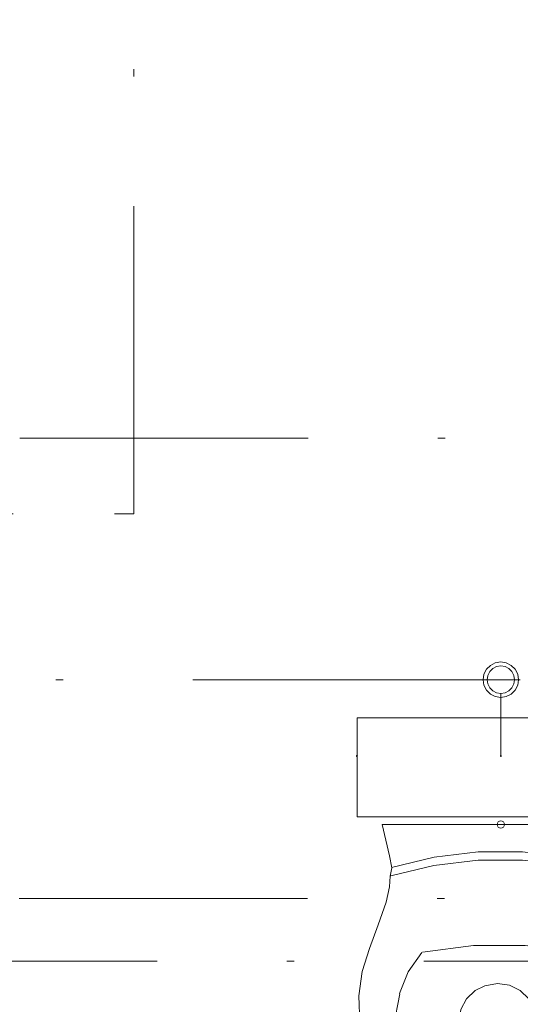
# Model space of a CAD drawing. Header units: millimetres. Extents: x -8524 to 49414, y -5950 to 2657.
# Tile 8 of 11: x 45296 to 45991, y -4271 to -2906. Entities that reach past the tile are written whole.
import ezdxf

# ---------------------------------------------------------------- set-up
doc = ezdxf.new("R2010")
doc.units = ezdxf.units.MM
doc.linetypes.add('DDS_LT3', pattern=[959.999986, 400, -179.999995, 10, -179.999995, 10, -179.999995])
doc.linetypes.add('DDS_LT4', pattern=[769.999991, 400, -179.999995, 10, -179.999995])
for name, color, linetype in [('Studená voda', 7, 'Continuous'), ('Teplá voda', 7, 'Continuous'), ('Zdravotní technika', 7, 'Continuous')]:
    doc.layers.add(name, color=color, linetype=linetype)

# ---------------------------------------------------------------- blocks, each defined once
blk = doc.blocks.new('WC-ID-46-8-29-2615')
at = {"layer": 'Zdravotní technika', "color": 7, "lineweight": 5}
for points in [[(199.4, 10.6), (199.4, 147.8), (-199.4, 147.8), (-199.4, 10.6), (199.4, 10.6)], [(153.3, -43.3), (163.3, 0), (-164.4, 0), (-154.4, -43.3), (-151.1, -60.2), (-153.3, -71.8), (-154.4, -86.6), (-158.9, -107.7), (-170, -139.3), (-182.2, -172.1), (-192.2, -203.7), (-196.7, -237.5), (-195.6, -275.5), (-191.1, -312.4), (-184.4, -347.3), (-173.3, -384.2), (-161.1, -416.9), (-148.9, -442.3), (-134.4, -465.5), (-117.8, -488.7), (-100, -509.8), (-83.3, -527.8), (-66.7, -541.5), (-51.1, -552.1), (-33.3, -560.5), (-14.4, -564.7), (0, -565.8), (5.6, -565.8), (32.2, -559.4), (48.9, -552.1), (65.6, -541.5), (82.2, -527.8), (98.9, -510.9), (116.7, -488.7), (133.3, -466.6), (148.9, -442.3), (160, -416.9), (173.3, -383.2), (183.3, -348.3), (190, -312.4), (194.4, -275.5), (195.6, -237.5), (191.1, -203.7), (186.7, -187.9), (175.6, -155.2), (163.3, -123.5), (157.8, -107.7), (151.1, -84.4), (151.1, -76), (151.1, -59.1), (153.3, -43.3)], [(150.9, -59.5), (91.4, -45.1), (30.3, -37.8), (-31.2, -37.9), (-92.2, -45.2), (-151.8, -59.8)], [(151.2, -71.3), (91.4, -56.8), (30.2, -49.5), (-31.5, -49.4), (-92.8, -56.7), (-152.6, -71.1)], [(-109.3, -177.5), (-128.6, -204.2), (-140.5, -234.5)], [(104.6, -177), (33.7, -167.9), (-37.8, -168), (-108.6, -177.3)], [(136.7, -233.9), (124.4, -203.8), (104.9, -177.4)], [(-21.1, -369.4), (-4.4, -371.6), (12.2, -369.4), (26.7, -362.1), (38.9, -350.4), (45.6, -336.7), (48.9, -320.9), (48.9, -271.3), (46.7, -255.4), (38.9, -241.7), (26.7, -230.1), (12.2, -222.7), (-4.4, -220.6), (-22.2, -223.8), (-35.6, -230.1), (-47.8, -241.7), (-55.6, -256.5), (-57.8, -271.3), (-57.8, -321.9), (-54.4, -336.7), (-47.8, -350.4), (-35.6, -362.1), (-21.1, -369.4)], [(-140, -235.1), (-148.7, -280), (-149.2, -325.8), (-141.7, -370.9), (-126.2, -414.2), (-103.2, -454.3), (-73.4, -490.2), (-37.6, -520.8)], [(38.1, -516.6), (76.8, -479.6), (107.7, -436.4), (129.7, -388.5), (141.9, -337.6), (144, -285.5), (135.9, -233.9)], [(-37.8, -519.9), (-12.5, -527.2), (13.9, -525.9), (38.1, -516)]]:
    blk.add_lwpolyline(points, dxfattribs=at)
for centre, radius in [((-199.5, 95), 0.6), ((0, 95), 0.6), ((199.5, 95), 0.6), ((0, 0), 5)]:
    blk.add_circle(centre, radius, dxfattribs=at)
blk = doc.blocks.new('Segment trubky-SV-PWC Studená voda D25-ID-46-8-29-488')
at = {"layer": 'Studená voda', "color": 140, "linetype": 'DDS_LT4', "lineweight": 5}
blk.add_line((0, 0), (2269.6, 0), dxfattribs=at)
blk = doc.blocks.new('Segment trubky-TV-PWH Teplá voda D20-ID-46-8-29-14835')
at = {"layer": 'Teplá voda', "color": 20, "linetype": 'DDS_LT3', "lineweight": 5}
blk.add_line((0, 0), (540.5, 0), dxfattribs=at)
blk = doc.blocks.new('Koleno-Koleno TV-PWH Teplá voda D20-ID-46-8-29-1392')
at = {"layer": 'Teplá voda', "color": 20, "lineweight": 5}
for p, q in [((0, 0), (0, 26.8)), ((-26.8, 0), (0, 0))]:
    blk.add_line(p, q, dxfattribs=at)
blk = doc.blocks.new('Segment trubky-TV-PWH Teplá voda D20-ID-46-8-29-1405')
at = {"layer": 'Teplá voda', "color": 20, "linetype": 'DDS_LT3', "lineweight": 5}
blk.add_line((0, 0), (-0.1, 934.5), dxfattribs=at)
blk = doc.blocks.new('Segment trubky-TV-PWH Teplá voda D20-ID-46-8-29-14894')
at = {"layer": 'Teplá voda', "color": 20, "linetype": 'DDS_LT3', "lineweight": 5}
blk.add_line((0, 0), (3475.3, 0), dxfattribs=at)
blk = doc.blocks.new('T-kus-T-kus SV-PWC Studená voda D20-ID-46-8-29-10303')
at = {"layer": 'Studená voda', "color": 140, "linetype": 'DDS_LT4', "lineweight": 5}
blk.add_line((27, 0), (-27, 0), dxfattribs=at)
at = {"layer": 'Studená voda', "color": 140, "lineweight": 5}
blk.add_line((0, 0), (0, 0), dxfattribs=at)
blk.add_lwpolyline([(-7.6, 23.4), (0, 24.6), (7.6, 23.4), (14.5, 19.9), (19.9, 14.5), (23.4, 7.6), (24.6, 0), (23.4, -7.6), (19.9, -14.5), (14.5, -19.9), (7.6, -23.4), (0, -24.6), (-7.6, -23.4), (-14.5, -19.9), (-19.9, -14.5), (-23.4, -7.6), (-24.6, 0), (-23.4, 7.6), (-19.9, 14.5), (-14.5, 19.9), (-7.6, 23.4)], dxfattribs=at)
blk = doc.blocks.new('Segment trubky-SV-PWC Studená voda D20-ID-46-8-29-10318')
at = {"layer": 'Studená voda', "color": 140, "linetype": 'DDS_LT4', "lineweight": 5}
blk.add_line((0, 0), (-871, 0), dxfattribs=at)
blk = doc.blocks.new('Segment trubky-SV-PWC Studená voda D20-ID-46-8-29-10419')
at = {"layer": 'Studená voda', "color": 140, "linetype": 'DDS_LT4', "lineweight": 5}
blk.add_line((0, 0), (0, 79.1), dxfattribs=at)
blk = doc.blocks.new('Koleno-Koleno SV-PWC Studená voda D20-ID-46-8-29-10395')
at = {"layer": 'Studená voda', "color": 140, "lineweight": 5}
blk.add_line((0, -26.8), (0, -19), dxfattribs=at)
blk.add_lwpolyline([(18.1, 5.9), (19, 0), (18.1, -5.9), (15.4, -11.2), (11.2, -15.4), (5.9, -18.1), (0, -19), (-5.9, -18.1), (-11.2, -15.4), (-15.4, -11.2), (-18.1, -5.9), (-19, 0), (-18.1, 5.9), (-15.4, 11.2), (-11.2, 15.4), (-5.9, 18.1), (0, 19), (5.9, 18.1), (11.2, 15.4), (15.4, 11.2), (18.1, 5.9)], dxfattribs=at)
blk = doc.blocks.new('Segment trubky-SV-PWC Studená voda D20-ID-46-8-29-12655')
at = {"layer": 'Studená voda', "color": 140, "linetype": 'DDS_LT4', "lineweight": 5}
blk.add_line((0, 0), (2769.8, 0), dxfattribs=at)

msp = doc.modelspace()

# ---------------------------------------------------------------- block references
at = {"layer": 'Studená voda', "color": 140, "linetype": 'DDS_LT4', "lineweight": 5}
for name, p in [('Segment trubky-SV-PWC Studená voda D25-ID-46-8-29-488', (45296.2, -3486.1)), ('T-kus-T-kus SV-PWC Studená voda D20-ID-46-8-29-10303', (45963.5, -3821.1)), ('Segment trubky-SV-PWC Studená voda D20-ID-46-8-29-10318', (45936.5, -3821.1)), ('Segment trubky-SV-PWC Studená voda D20-ID-46-8-29-10419', (45963.5, -3927)), ('Segment trubky-SV-PWC Studená voda D20-ID-46-8-29-12655', (45086.8, -4211.8))]:
    msp.add_blockref(name, p, dxfattribs=at)
at = {"layer": 'Studená voda', "color": 140, "lineweight": 5}
msp.add_blockref('Koleno-Koleno SV-PWC Studená voda D20-ID-46-8-29-10395', (45963.5, -3821.1), dxfattribs=at)
at = {"layer": 'Teplá voda', "color": 20, "linetype": 'DDS_LT3', "lineweight": 5}
for name, p in [('Segment trubky-TV-PWH Teplá voda D20-ID-46-8-29-1405', (45454.5, -3564.3)), ('Segment trubky-TV-PWH Teplá voda D20-ID-46-8-29-14835', (44887.1, -3591.1)), ('Segment trubky-TV-PWH Teplá voda D20-ID-46-8-29-14894', (44335.4, -4124.8))]:
    msp.add_blockref(name, p, dxfattribs=at)
at = {"layer": 'Teplá voda', "color": 20, "lineweight": 5}
msp.add_blockref('Koleno-Koleno TV-PWH Teplá voda D20-ID-46-8-29-1392', (45454.5, -3591.1), dxfattribs=at)
at = {"layer": 'Zdravotní technika', "color": 7, "lineweight": 5}
msp.add_blockref('WC-ID-46-8-29-2615', (45963.5, -4022), dxfattribs=at)

doc.saveas('drawing.dxf')
